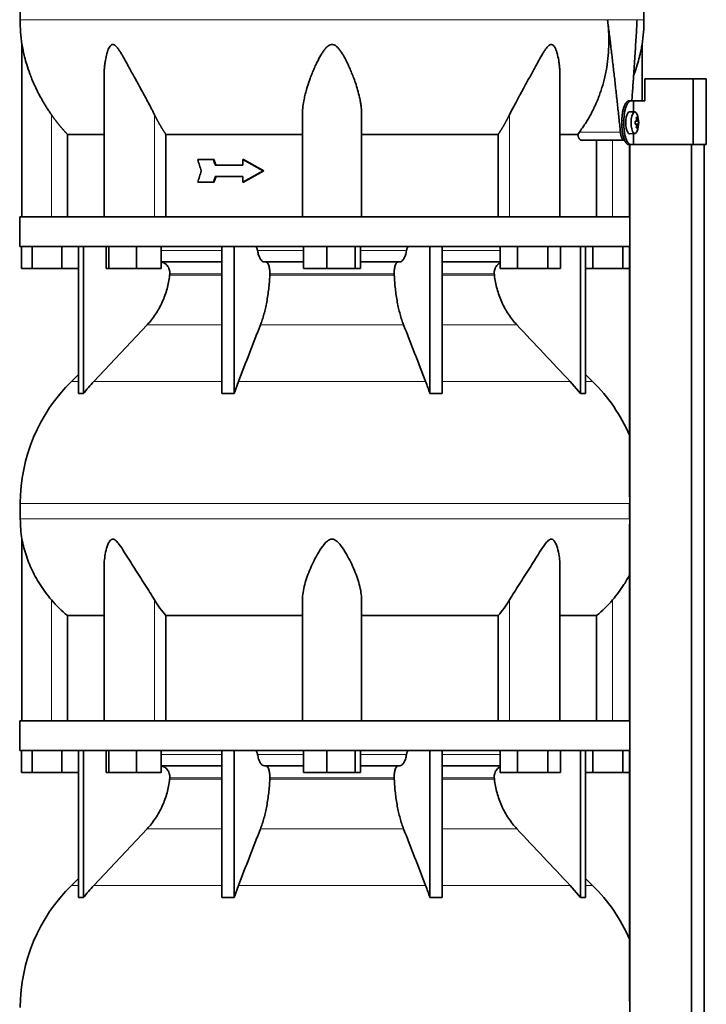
# Model space of a CAD drawing. Header units: millimetres. Extents: x 447 to 1322, y -2015 to 1714.
# Tile 26 of 31: x 946 to 1259, y 528 to 978. Entities that reach past the tile are written whole.
import ezdxf

# ---------------------------------------------------------------- set-up
doc = ezdxf.new("R2010")
doc.units = ezdxf.units.MM
for name, color, linetype in [('M5X8_UNI7687', 7, 'Continuous'), ('MID_454-4', 7, 'Continuous'), ('VSI344-454_TERMI', 7, 'Continuous'), ('VSI344-454_TESTA', 7, 'Continuous'), ('VSI454_DIFFUSORE', 7, 'Continuous')]:
    doc.layers.add(name, color=color, linetype=linetype)

# ---------------------------------------------------------------- blocks, each defined once
blk = doc.blocks.new('SE3')
at = {"layer": 'M5X8_UNI7687', "color": 7, "linetype": 'Continuous', "lineweight": 35}
for p, q in [((1226.36, 935.46), (1224.01, 935.53)), ((1226.48, 931.18), (1227.06, 931.24)), ((1227.88, 931.24), (1226.49, 931.11)), ((1228.08, 931.22), (1226.49, 931.1)), ((1227.52, 932.86), (1227.11, 932.56)), ((1227.06, 929.82), (1226.48, 929.87)), ((1228.08, 929.84), (1226.49, 929.95)), ((1226.49, 929.95), (1227.88, 929.82)), ((1227.52, 928.19), (1227.11, 928.5)), ((1224.01, 925.53), (1226.36, 925.6))]:
    blk.add_line(p, q, dxfattribs=at)
at = {"layer": 'M5X8_UNI7687', "color": 4, "linetype": 'Continuous', "lineweight": 9}
for p, q in [((1226.48, 931.18), (1227.06, 931.24)), ((1227.22, 931.69), (1227.71, 931.74)), ((1227.06, 929.82), (1226.48, 929.87)), ((1227.71, 929.32), (1227.22, 929.37))]:
    blk.add_line(p, q, dxfattribs=at)
at = {"layer": 'M5X8_UNI7687', "color": 7, "linetype": 'Continuous', "lineweight": 35}
for centre, radius, start, end in [((1218.17, 930.53), 10, 337.7946, 22.2054), ((1218.48, 930.53), 9.62, 355.8727, 4.1273)]:
    blk.add_arc(centre, radius, start, end, dxfattribs=at)
for centre, major_axis, ratio, start_param, end_param in [((1223.99, 930.53), (0, 5), 0.34202, 0, 3.151709), ((1226.34, 930.53), (0, -4.93), 0.34202, 2.444185, 6.283185), ((1218.18, 930.37), (9.97, 0.82), 0.029809, 0.468971, 0.583531), ((1221.29, 930.53), (0, -9.26), 0.562348, 1.49595, 1.645642), ((1220.24, 927.47), (7.67, 5.19), 0.199978, 0.212267, 0.361959), ((1218.23, 930.53), (0, 10), 0.906308, 4.833518, 4.948078), ((1218.13, 930.53), (0, 10), 0.965926, 4.833518, 4.948078), ((1218.18, 930.37), (9.97, 0.82), 0.029809, 0.112154, 0.226713), ((1226.34, 930.53), (0, -4.93), 0.34202, 0, 0.697408), ((1218.18, 930.68), (9.97, -0.82), 0.029809, -0.583531, -0.468971), ((1218.23, 930.53), (0, -10), 0.906308, 1.335108, 1.449667), ((1220.24, 933.59), (7.67, -5.19), 0.199978, -0.361959, -0.212267), ((1218.13, 930.53), (0, -10), 0.965926, 1.335108, 1.449667), ((1218.18, 930.68), (9.97, -0.82), 0.029809, -0.226713, -0.112154)]:
    blk.add_ellipse(centre, major_axis=major_axis, ratio=ratio, start_param=start_param, end_param=end_param, dxfattribs=at)
for points in [[(1227.06, 931.24), (1227.06, 931.24), (1227.08, 931.24), (1227.1, 931.25), (1227.12, 931.26), (1227.14, 931.28), (1227.16, 931.3), (1227.17, 931.32), (1227.19, 931.35), (1227.2, 931.39), (1227.21, 931.42), (1227.22, 931.46), (1227.23, 931.51), (1227.23, 931.55), (1227.23, 931.59), (1227.23, 931.64), (1227.23, 931.69), (1227.23, 931.72), (1227.23, 931.74)], [(1227.71, 931.74), (1227.72, 931.72), (1227.72, 931.69), (1227.73, 931.64), (1227.73, 931.59), (1227.74, 931.55), (1227.75, 931.51), (1227.76, 931.46), (1227.77, 931.42), (1227.79, 931.39), (1227.8, 931.35), (1227.81, 931.32), (1227.82, 931.3), (1227.84, 931.28), (1227.85, 931.26), (1227.86, 931.25), (1227.87, 931.24), (1227.88, 931.24), (1227.88, 931.24)], [(1227.23, 929.32), (1227.23, 929.34), (1227.23, 929.37), (1227.23, 929.42), (1227.23, 929.47), (1227.23, 929.51), (1227.23, 929.55), (1227.22, 929.59), (1227.21, 929.63), (1227.2, 929.67), (1227.19, 929.71), (1227.17, 929.74), (1227.16, 929.76), (1227.14, 929.78), (1227.12, 929.8), (1227.1, 929.81), (1227.08, 929.82), (1227.06, 929.82), (1227.06, 929.82)], [(1227.88, 929.82), (1227.88, 929.82), (1227.87, 929.82), (1227.86, 929.81), (1227.85, 929.8), (1227.84, 929.78), (1227.82, 929.76), (1227.81, 929.74), (1227.8, 929.71), (1227.79, 929.67), (1227.77, 929.63), (1227.76, 929.59), (1227.75, 929.55), (1227.74, 929.51), (1227.73, 929.47), (1227.73, 929.42), (1227.72, 929.37), (1227.72, 929.34), (1227.71, 929.32)]]:
    blk.add_open_spline(points, degree=3, dxfattribs=at)
at = {"layer": 'MID_454-4', "color": 7, "linetype": 'Continuous', "lineweight": 35}
for p, q in [((1224, 920.53), (1224, 887.53)), ((1224.07, 920.53), (1224.07, -31.47)), ((1252.21, -31.47), (1252.21, 920.53)), ((1258, -31.47), (1258, 920.53)), ((1224, 874.03), (1224, 759.59)), ((1224, 747.4), (1224, 657.53)), ((1224, 644.03), (1224, 529.59))]:
    blk.add_line(p, q, dxfattribs=at)
at = {"layer": 'VSI344-454_TERMI', "color": 7, "linetype": 'Continuous', "lineweight": 35}
for p, q in [((1253.09, 950.53), (1230.99, 950.53)), ((1230.99, 950.53), (1230.99, 940.53)), ((1259.01, 950.53), (1253.09, 950.53)), ((1253.09, 950.53), (1253.09, 920.53)), ((1259.01, 950.53), (1259.01, 920.53)), ((1223.72, 940.53), (1224.64, 940.53)), ((1224.64, 940.53), (1225.82, 940.53)), ((1225.82, 935.48), (1225.82, 940.53)), ((1225.82, 940.53), (1230.99, 940.53)), ((1220.49, 929.53), (1220.49, 931.53)), ((1221.41, 929.53), (1221.41, 931.53)), ((1225.82, 920.53), (1225.82, 925.58)), ((1224.64, 920.53), (1223.72, 920.53)), ((1224.64, 920.53), (1225.82, 920.53)), ((1253.09, 920.53), (1225.82, 920.53)), ((1259.01, 920.53), (1253.09, 920.53))]:
    blk.add_line(p, q, dxfattribs=at)
at = {"layer": 'VSI344-454_TERMI', "color": 4, "linetype": 'Continuous', "lineweight": 9}
for p, q in [((1220.49, 931.53), (1221.41, 931.53)), ((1221.41, 929.53), (1220.49, 929.53))]:
    blk.add_line(p, q, dxfattribs=at)
at = {"layer": 'VSI344-454_TERMI', "color": 7, "linetype": 'Continuous', "lineweight": 35}
for points, knots in [([(1220.49, 931.53), (1220.49, 931.63), (1220.49, 931.83), (1220.5, 932.12), (1220.51, 932.41), (1220.52, 932.71), (1220.54, 933), (1220.56, 933.29), (1220.58, 933.57), (1220.61, 933.86), (1220.64, 934.14), (1220.68, 934.42), (1220.71, 934.7), (1220.78, 935.16), (1220.9, 935.78), (1221.07, 936.54), (1221.27, 937.25), (1221.49, 937.91), (1221.73, 938.5), (1221.99, 939.03), (1222.26, 939.48), (1222.51, 939.82), (1222.74, 940.06), (1222.94, 940.23), (1223.13, 940.36), (1223.33, 940.46), (1223.52, 940.52), (1223.65, 940.53), (1223.72, 940.53)], [0, 0, 0, 0, 0.020997, 0.041893, 0.062713, 0.083477, 0.104209, 0.124931, 0.145666, 0.166436, 0.187265, 0.208173, 0.229184, 0.250319, 0.312379, 0.374611, 0.437429, 0.499972, 0.562502, 0.625327, 0.687534, 0.749602, 0.791735, 0.833469, 0.874983, 0.916456, 0.958068, 1, 1, 1, 1]), ([(1224.64, 940.53), (1224.61, 940.53), (1224.55, 940.53), (1224.45, 940.51), (1224.35, 940.49), (1224.25, 940.45), (1224.15, 940.41), (1224.05, 940.36), (1223.96, 940.3), (1223.86, 940.23), (1223.76, 940.15), (1223.66, 940.05), (1223.57, 939.95), (1223.4, 939.77), (1223.18, 939.48), (1222.91, 939.03), (1222.65, 938.5), (1222.41, 937.91), (1222.19, 937.25), (1221.99, 936.54), (1221.82, 935.78), (1221.69, 935.07), (1221.6, 934.42), (1221.53, 933.86), (1221.48, 933.29), (1221.44, 932.71), (1221.42, 932.12), (1221.42, 931.73), (1221.41, 931.53)], [0, 0, 0, 0, 0.021018, 0.041934, 0.062771, 0.08355, 0.104295, 0.125028, 0.145771, 0.166547, 0.187379, 0.208288, 0.229298, 0.250429, 0.312489, 0.374705, 0.437522, 0.500061, 0.562591, 0.625422, 0.687637, 0.749714, 0.79185, 0.833578, 0.875077, 0.916526, 0.958107, 1, 1, 1, 1]), ([(1223.72, 920.53), (1223.69, 920.53), (1223.62, 920.53), (1223.52, 920.55), (1223.43, 920.57), (1223.33, 920.6), (1223.23, 920.65), (1223.13, 920.7), (1223.03, 920.76), (1222.94, 920.83), (1222.84, 920.91), (1222.74, 921), (1222.64, 921.1), (1222.48, 921.28), (1222.26, 921.58), (1221.99, 922.03), (1221.73, 922.56), (1221.49, 923.15), (1221.27, 923.81), (1221.07, 924.52), (1220.9, 925.28), (1220.77, 925.99), (1220.67, 926.63), (1220.61, 927.2), (1220.56, 927.77), (1220.52, 928.35), (1220.5, 928.94), (1220.49, 929.33), (1220.49, 929.53)], [0, 0, 0, 0, 0.021018, 0.041935, 0.062772, 0.083551, 0.104297, 0.125029, 0.145773, 0.166549, 0.187381, 0.20829, 0.2293, 0.250431, 0.312491, 0.374707, 0.437523, 0.500061, 0.562591, 0.625422, 0.687637, 0.749714, 0.79185, 0.833578, 0.875076, 0.916526, 0.958107, 1, 1, 1, 1]), ([(1221.41, 929.53), (1221.41, 929.43), (1221.42, 929.23), (1221.42, 928.94), (1221.43, 928.64), (1221.44, 928.35), (1221.46, 928.06), (1221.48, 927.77), (1221.5, 927.49), (1221.53, 927.2), (1221.56, 926.92), (1221.6, 926.64), (1221.64, 926.36), (1221.71, 925.9), (1221.82, 925.28), (1221.99, 924.52), (1222.19, 923.81), (1222.41, 923.15), (1222.65, 922.56), (1222.91, 922.03), (1223.18, 921.58), (1223.44, 921.24), (1223.66, 921), (1223.86, 920.83), (1224.05, 920.69), (1224.25, 920.6), (1224.45, 920.54), (1224.58, 920.53), (1224.64, 920.53)], [0, 0, 0, 0, 0.020996, 0.041893, 0.062713, 0.083477, 0.104209, 0.124931, 0.145666, 0.166436, 0.187264, 0.208173, 0.229184, 0.250319, 0.312379, 0.374611, 0.437429, 0.499972, 0.562503, 0.625328, 0.687536, 0.749604, 0.791737, 0.833471, 0.874985, 0.916457, 0.958069, 1, 1, 1, 1])]:
    blk.add_open_spline(points, degree=3, knots=knots, dxfattribs=at)
at = {"layer": 'VSI344-454_TESTA', "color": 4, "linetype": 'Continuous', "lineweight": 9}
for p, q in [((1227.44, 977.56), (1213.93, 977.56)), ((960.21, 887.53), (960.21, 934.1)), ((1007.24, 887.53), (1007.24, 934.1)), ((1169.17, 887.53), (1169.17, 934.1)), ((1201.07, 926.24), (1219.81, 926.24)), ((1216.21, 887.53), (1216.21, 922.53))]:
    blk.add_line(p, q, dxfattribs=at)
at = {"layer": 'VSI344-454_TESTA', "color": 7, "linetype": 'Continuous', "lineweight": 35}
for p, q in [((946.71, 966.27), (946.71, 887.53)), ((1229.71, 940.53), (1229.71, 966.27)), ((984.2, 951.9), (984.2, 887.53)), ((1192.22, 887.53), (1192.22, 951.9)), ((1074.71, 887.53), (1074.71, 934.1)), ((1101.71, 887.53), (1101.71, 934.1)), ((1200.34, 925.23), (1201.07, 926.23)), ((967.46, 925.23), (967.46, 887.53)), ((1012.37, 925.23), (1012.37, 887.53)), ((1164.04, 925.23), (1164.04, 887.53)), ((1200.34, 925.23), (1192.33, 925.23)), ((1201.98, 922.53), (1221.57, 922.53)), ((1208.95, 922.53), (1208.95, 887.53)), ((1034.04, 913.69), (1026.89, 913.69)), ((1034.43, 913.69), (1034.04, 913.69)), ((1047.81, 913.69), (1047.43, 913.69)), ((1056.72, 908.53), (1047.43, 913.69)), ((1047.43, 913.69), (1047.43, 911.11)), ((1057.11, 908.53), (1047.81, 913.69)), ((1047.43, 911.11), (1034.89, 911.11)), ((1056.72, 908.53), (1047.43, 903.36)), ((1057.11, 908.53), (1047.81, 903.36)), ((1057.11, 908.53), (1056.72, 908.53)), ((1034.04, 903.36), (1026.89, 903.36)), ((1034.43, 903.36), (1034.04, 903.36)), ((1047.43, 905.95), (1034.89, 905.95)), ((1047.43, 905.95), (1047.43, 903.36)), ((1047.81, 903.36), (1047.43, 903.36))]:
    blk.add_line(p, q, dxfattribs=at)
for centre, start, end in [((1022.17, 977.65), 180.0677, 188.5809), ((1154.24, 977.65), 351.4193, 359.9323)]:
    blk.add_arc(centre, 76.32, start, end, dxfattribs=at)
for points, degree, knots in [([(972.94, 1113.98), (971.49, 1109.12), (967.53, 1099.27), (960.26, 1084.12), (954.08, 1067.76), (950.33, 1051.23), (948.12, 1035.09), (946.86, 1019.12), (946.2, 1003.24), (945.99, 989.47), (945.85, 980.92), (945.85, 977.56)], 3, [0, 0, 0, 0, 0.117079, 0.240569, 0.360617, 0.476421, 0.590288, 0.703407, 0.816259, 0.929029, 1, 1, 1, 1]), ([(1203.47, 1113.98), (1204.93, 1109.12), (1208.89, 1099.27), (1216.15, 1084.12), (1222.33, 1067.76), (1226.08, 1051.23), (1228.3, 1035.09), (1229.55, 1019.12), (1230.22, 1003.24), (1230.42, 989.47), (1230.56, 980.92), (1230.56, 977.56)], 3, [0, 0, 0, 0, 0.117079, 0.240569, 0.360617, 0.476421, 0.590288, 0.703407, 0.816259, 0.929029, 1, 1, 1, 1]), ([(1201.07, 926.24), (1201.54, 926.88), (1202.49, 928.17), (1203.83, 930.18), (1205.09, 932.23), (1206.28, 934.33), (1207.39, 936.47), (1208.42, 938.66), (1209.38, 940.88), (1210.25, 943.14), (1211.04, 945.43), (1211.76, 947.74), (1212.67, 951.14), (1213.61, 955.63), (1214.32, 961.22), (1214.59, 966.75), (1214.5, 972.2), (1214.12, 975.79), (1213.93, 977.56)], 3, [0, 0, 0, 0, 0.045711, 0.091341, 0.13689, 0.182361, 0.227753, 0.273067, 0.318303, 0.363461, 0.408543, 0.453547, 0.498475, 0.603623, 0.706356, 0.806668, 0.904552, 1, 1, 1, 1]), ([(1225.02, 940.53), (1225.05, 940.91), (1225.16, 942.48), (1225.36, 945.17), (1225.6, 948.58), (1225.96, 953.8), (1226.42, 960.73), (1226.96, 969.28), (1227.28, 974.85), (1227.44, 977.56)], 3, [0.2784568, 0.2784568, 0.2784568, 0.2784568, 0.3008671, 0.3697767, 0.4361634, 0.5000272, 0.6747049, 0.8413625, 1, 1, 1, 1]), ([(960.21, 934.1), (959.9, 934.55), (959.27, 935.46), (958.35, 936.87), (957.41, 938.35), (956.47, 939.91), (955.31, 941.93), (953.92, 944.53), (952.5, 947.48), (951.29, 950.29), (950.06, 953.41), (948.91, 956.83), (947.92, 960.37), (947.32, 962.98), (947.01, 964.59), (946.84, 965.5), (946.74, 966.09), (946.71, 966.27), (946.71, 966.27)], 3, [0, 0, 0, 0, 0.0207315, 0.0423915, 0.0649855, 0.0885178, 0.1129927, 0.1557981, 0.2041241, 0.2433105, 0.2789295, 0.3409942, 0.392778, 0.4359518, 0.4604978, 0.4716154, 0.4871189, 0.4999901, 0.4999901, 0.4999901, 0.4999901]), ([(1007.24, 934.1), (1007.03, 934.54), (1006.59, 935.42), (1005.88, 936.79), (1005.07, 938.34), (1004.14, 940.1), (1002.82, 942.54), (1001.24, 945.42), (999.51, 948.58), (997.97, 951.4), (996.6, 953.9), (995.4, 956.11), (994.02, 958.62), (992.76, 960.87), (991.57, 962.85), (990.75, 964.09), (989.96, 965.14), (989.16, 965.93), (988.32, 966.35), (987.5, 966.16), (986.86, 965.5), (986.33, 964.58), (985.86, 963.44), (985.27, 961.59), (984.81, 959.41), (984.46, 956.94), (984.27, 954.76), (984.2, 953.05), (984.2, 952.09), (984.2, 951.9)], 3, [0, 0, 0, 0, 0.020247, 0.0413012, 0.0631676, 0.0911499, 0.1206822, 0.1725651, 0.2189806, 0.2600001, 0.2962057, 0.3283254, 0.3570821, 0.4069553, 0.4285992, 0.4484587, 0.4665056, 0.4826091, 0.4971306, 0.5113122, 0.5266668, 0.543344, 0.562023, 0.5826937, 0.6304427, 0.6595254, 0.6923195, 0.7261108, 0.7344062, 0.7344062, 0.7344062, 0.7344062]), ([(1101.71, 934.1), (1101.7, 934.54), (1101.69, 935.42), (1101.59, 936.79), (1101.43, 938.34), (1101.16, 940.1), (1100.69, 942.54), (1099.96, 945.42), (1098.97, 948.58), (1097.96, 951.4), (1096.96, 953.9), (1096, 956.11), (1094.81, 958.62), (1093.62, 960.87), (1092.39, 962.85), (1091.49, 964.09), (1090.57, 965.14), (1089.58, 965.93), (1088.45, 966.35), (1087.28, 966.16), (1086.26, 965.5), (1085.33, 964.58), (1084.44, 963.44), (1083.2, 961.59), (1082.01, 959.41), (1080.79, 956.94), (1079.81, 954.76), (1078.87, 952.48), (1077.72, 949.43), (1076.69, 946.25), (1075.84, 943.03), (1075.25, 940.18), (1074.8, 937.21), (1074.74, 935.11), (1074.71, 934.1)], 3, [0, 0, 0, 0, 0.020247, 0.041301, 0.063168, 0.09115, 0.120682, 0.172565, 0.218981, 0.26, 0.296206, 0.328325, 0.357082, 0.406955, 0.428599, 0.448459, 0.466506, 0.482609, 0.497131, 0.511312, 0.526667, 0.543344, 0.562023, 0.582694, 0.630443, 0.659525, 0.692319, 0.726111, 0.759233, 0.82594, 0.865768, 0.902245, 0.953307, 1, 1, 1, 1]), ([(1192.22, 951.9), (1192.22, 952.6), (1192.18, 954.03), (1192.04, 956.11), (1191.73, 958.62), (1191.31, 960.87), (1190.76, 962.85), (1190.31, 964.09), (1189.79, 965.14), (1189.19, 965.93), (1188.45, 966.35), (1187.59, 966.16), (1186.79, 965.5), (1186.01, 964.58), (1185.22, 963.44), (1184.07, 961.59), (1182.83, 959.41), (1181.47, 956.94), (1180.28, 954.76), (1179.03, 952.48), (1177.37, 949.43), (1175.63, 946.25), (1173.86, 943.03), (1172.32, 940.18), (1170.73, 937.21), (1169.68, 935.11), (1169.17, 934.1)], 3, [0.2656245, 0.2656245, 0.2656245, 0.2656245, 0.2962057, 0.3283254, 0.3570821, 0.4069553, 0.4285992, 0.4484587, 0.4665056, 0.4826091, 0.4971306, 0.5113122, 0.5266668, 0.543344, 0.562023, 0.5826937, 0.6304427, 0.6595254, 0.6923195, 0.7261108, 0.7592332, 0.8259403, 0.8657684, 0.9022453, 0.9533075, 1, 1, 1, 1]), ([(1229.71, 966.27), (1229.71, 966.27), (1229.71, 966.27), (1229.68, 966.08), (1229.56, 965.43), (1229.39, 964.48), (1229.16, 963.35), (1228.86, 962), (1228.36, 959.91), (1227.5, 956.8), (1226.54, 953.99), (1225.93, 952.36), (1225.85, 952.15)], 3, [0.499991, 0.499991, 0.499991, 0.499991, 0.5000341, 0.5129562, 0.5284792, 0.5444389, 0.5641957, 0.583938, 0.6074587, 0.6593255, 0.7214848, 0.730703, 0.730703, 0.730703, 0.730703]), ([(967.46, 925.23), (965.46, 927.33), (963.65, 929.55), (961.84, 931.76), (960.21, 934.1)], 2, [0, 0, 0, 0.5, 0.5, 1, 1, 1]), ([(1012.37, 925.23), (1010.96, 927.33), (1009.68, 929.55), (1008.4, 931.76), (1007.24, 934.1)], 2, [0, 0, 0, 0.5, 0.5, 1, 1, 1]), ([(1169.17, 934.1), (1168.01, 931.76), (1166.74, 929.56), (1165.46, 927.34), (1164.04, 925.23)], 2, [0, 0, 0, 0.5, 0.5, 1, 1, 1]), ([(1219.81, 926.24), (1219.82, 926.16), (1219.83, 926.01), (1219.86, 925.79), (1219.89, 925.57), (1219.93, 925.36), (1219.97, 925.15), (1220.02, 924.95), (1220.1, 924.59), (1220.25, 924.1), (1220.47, 923.55), (1220.73, 923.1), (1220.96, 922.83), (1221.14, 922.67), (1221.29, 922.59), (1221.43, 922.54), (1221.53, 922.53), (1221.57, 922.53)], 3, [0, 0, 0, 0, 0.036137, 0.072006, 0.107687, 0.143258, 0.1788, 0.214393, 0.250117, 0.375419, 0.499764, 0.624342, 0.749875, 0.812239, 0.874428, 0.936872, 1, 1, 1, 1]), ([(967.46, 925.23), (968.09, 925.23), (969.12, 925.23), (971.96, 925.23), (973.77, 925.23), (978.13, 925.23), (980.69, 925.23), (983.75, 925.23), (983.92, 925.23), (984.09, 925.23)], 3, [0, 0, 0, 0, 0.25, 0.25, 0.5, 0.5, 0.75, 0.75, 0.764371, 0.764371, 0.764371, 0.764371]), ([(1012.37, 925.23), (1016.82, 925.23), (1021.52, 925.23), (1031.34, 925.23), (1036.45, 925.23), (1046.97, 925.23), (1052.39, 925.23), (1063.43, 925.23), (1069.04, 925.23), (1074.71, 925.23)], 3, [0, 0, 0, 0, 0.25, 0.25, 0.5, 0.5, 0.75, 0.75, 1, 1, 1, 1]), ([(1101.71, 925.23), (1107.37, 925.23), (1112.99, 925.23), (1124.02, 925.23), (1129.44, 925.23), (1139.97, 925.23), (1145.08, 925.23), (1154.89, 925.23), (1159.59, 925.23), (1164.04, 925.23)], 3, [0, 0, 0, 0, 0.25, 0.25, 0.5, 0.5, 0.75, 0.75, 1, 1, 1, 1]), ([(1201.98, 922.53), (1201.95, 922.53), (1201.9, 922.53), (1201.82, 922.55), (1201.74, 922.57), (1201.66, 922.61), (1201.58, 922.65), (1201.45, 922.75), (1201.26, 922.93), (1201.04, 923.24), (1200.83, 923.63), (1200.67, 924.02), (1200.56, 924.36), (1200.48, 924.64), (1200.4, 924.93), (1200.36, 925.13), (1200.34, 925.23)], 3, [0, 0, 0, 0, 0.041685, 0.083129, 0.124417, 0.165635, 0.206869, 0.248205, 0.373034, 0.498358, 0.621809, 0.745536, 0.809628, 0.873199, 0.936554, 1, 1, 1, 1])]:
    blk.add_open_spline(points, degree=degree, knots=knots, dxfattribs=at)
at = {"layer": 'VSI344-454_TESTA', "color": 4, "linetype": 'Continuous', "lineweight": 9}
for points, weights in [([(945.85, 977.56), (945.85, 977.56), (1126.57, 977.56), (1213.93, 977.56)], [1, 0.494458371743, 0.494458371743, 1]), ([(1227.44, 977.56), (1229.52, 977.56), (1230.56, 977.56), (1230.56, 977.56)], [1, 0.996331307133, 0.996331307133, 1])]:
    blk.add_rational_spline(points, weights, degree=3, dxfattribs=at)
at = {"layer": 'VSI344-454_TESTA', "color": 7, "linetype": 'Continuous', "lineweight": 35}
for points, degree in [([(1219.81, 926.24), (1217.17, 952.01), (1213.93, 977.56)], 2), ([(1028.54, 908.53), (1027.99, 910.25), (1027.44, 911.97), (1026.89, 913.69)], 3), ([(1034.89, 911.11), (1034.61, 911.97), (1034.32, 912.83), (1034.04, 913.69)], 3), ([(1035.27, 911.11), (1034.99, 911.97), (1034.71, 912.83), (1034.43, 913.69)], 3), ([(1028.54, 908.53), (1027.99, 906.81), (1027.44, 905.09), (1026.89, 903.36)], 3), ([(1034.89, 905.95), (1034.61, 905.09), (1034.32, 904.23), (1034.04, 903.36)], 3), ([(1035.27, 905.95), (1034.99, 905.09), (1034.71, 904.23), (1034.43, 903.36)], 3)]:
    blk.add_open_spline(points, degree=degree, dxfattribs=at)
at = {"layer": 'VSI454_DIFFUSORE', "color": 7, "linetype": 'Continuous', "lineweight": 35}
for p, q in [((1224.06, 887.53), (945.71, 887.53)), ((945.71, 887.53), (945.71, 874.03)), ((1224.06, 887.53), (1224.06, 874.03)), ((1224.06, 874.03), (945.71, 874.03)), ((946.56, 864.03), (946.56, 874.03)), ((951.3, 864.03), (951.3, 874.03)), ((964.95, 864.03), (964.95, 874.03)), ((972.5, 806.91), (972.5, 874.03)), ((974.79, 806.91), (974.79, 874.03)), ((985.14, 864.03), (985.14, 874.03)), ((986.35, 864.03), (986.35, 874.03)), ((998.9, 864.03), (998.9, 874.03)), ((1010.25, 864.03), (1010.25, 874.03)), ((1037.98, 806.91), (1037.98, 874.03)), ((1043.53, 806.91), (1043.53, 874.03)), ((1075.19, 864.03), (1075.19, 874.03)), ((1085.8, 864.03), (1085.8, 874.03)), ((1098.82, 864.03), (1098.82, 874.03)), ((1101.23, 864.03), (1101.23, 874.03)), ((1132.89, 806.91), (1132.89, 874.03)), ((1138.43, 806.91), (1138.43, 874.03)), ((1164.91, 864.03), (1164.91, 874.03)), ((1172.86, 864.03), (1172.86, 874.03)), ((1186.66, 864.03), (1186.66, 874.03)), ((1192.52, 864.03), (1192.52, 874.03)), ((1201.62, 806.91), (1201.62, 874.03)), ((1203.92, 806.91), (1203.92, 874.03)), ((1207.3, 864.03), (1207.3, 874.03)), ((1220.95, 864.03), (1220.95, 874.03)), ((951.3, 864.03), (946.56, 864.03)), ((964.95, 864.03), (951.3, 864.03)), ((972.5, 864.03), (964.95, 864.03)), ((986.35, 864.03), (985.14, 864.03)), ((998.9, 864.03), (986.35, 864.03)), ((1010.25, 864.03), (998.9, 864.03)), ((1037.98, 867.03), (1010.25, 867.03)), ((1075.19, 867.03), (1057.32, 867.03)), ((1085.8, 864.03), (1075.19, 864.03)), ((1098.82, 864.03), (1085.8, 864.03)), ((1101.23, 864.03), (1098.82, 864.03)), ((1119.09, 867.03), (1101.23, 867.03)), ((1164.91, 867.03), (1138.43, 867.03)), ((1172.86, 864.03), (1164.91, 864.03)), ((1186.66, 864.03), (1172.86, 864.03)), ((1192.52, 864.03), (1186.66, 864.03)), ((1207.3, 864.03), (1203.92, 864.03)), ((1220.95, 864.03), (1207.3, 864.03)), ((1224, 864.03), (1220.95, 864.03)), ((1003.81, 838.27), (979.51, 812.44)), ((972.5, 815.6), (969.28, 812.44)), ((1207.14, 812.44), (1203.92, 815.6)), ((1043.53, 806.91), (1045.48, 812.44)), ((1196.9, 812.44), (1201.62, 806.91)), ((945.95, 756.82), (945.95, 749.78)), ((1224.01, 756.82), (1224.01, 749.78)), ((946.71, 740.51), (946.71, 657.53)), ((984.2, 727.8), (984.2, 657.53)), ((1192.22, 657.53), (1192.22, 727.82)), ((1074.71, 657.53), (1074.71, 712.74)), ((1101.71, 657.53), (1101.71, 712.74)), ((967.46, 705.59), (984.2, 705.59)), ((967.46, 657.53), (967.46, 705.59)), ((1012.37, 705.59), (1074.71, 705.59)), ((1012.37, 657.53), (1012.37, 705.59)), ((1101.71, 705.59), (1164.04, 705.59)), ((1164.04, 705.59), (1164.04, 657.53)), ((1192.22, 705.59), (1208.95, 705.59)), ((1208.95, 705.59), (1208.95, 657.53)), ((1224.06, 657.53), (945.71, 657.53)), ((945.71, 657.53), (945.71, 644.03)), ((1224.06, 657.53), (1224.06, 644.03)), ((1224.06, 644.03), (945.71, 644.03)), ((946.56, 634.03), (946.56, 644.03)), ((951.3, 634.03), (951.3, 644.03)), ((964.95, 634.03), (964.95, 644.03)), ((972.5, 576.91), (972.5, 644.03)), ((974.79, 576.91), (974.79, 644.03)), ((985.14, 634.03), (985.14, 644.03)), ((986.35, 634.03), (986.35, 644.03)), ((998.9, 634.03), (998.9, 644.03)), ((1010.25, 634.03), (1010.25, 644.03)), ((1037.98, 576.91), (1037.98, 644.03)), ((1043.53, 576.91), (1043.53, 644.03)), ((1075.19, 634.03), (1075.19, 644.03)), ((1085.8, 634.03), (1085.8, 644.03)), ((1098.82, 634.03), (1098.82, 644.03)), ((1101.23, 634.03), (1101.23, 644.03)), ((1132.89, 576.91), (1132.89, 644.03)), ((1138.43, 576.91), (1138.43, 644.03)), ((1164.91, 634.03), (1164.91, 644.03)), ((1172.86, 634.03), (1172.86, 644.03)), ((1186.66, 634.03), (1186.66, 644.03)), ((1192.52, 634.03), (1192.52, 644.03)), ((1201.62, 576.91), (1201.62, 644.03)), ((1203.92, 576.91), (1203.92, 644.03)), ((1207.3, 634.03), (1207.3, 644.03)), ((1220.95, 634.03), (1220.95, 644.03)), ((951.3, 634.03), (946.56, 634.03)), ((964.95, 634.03), (951.3, 634.03)), ((972.5, 634.03), (964.95, 634.03)), ((986.35, 634.03), (985.14, 634.03)), ((998.9, 634.03), (986.35, 634.03)), ((1010.25, 634.03), (998.9, 634.03)), ((1037.98, 637.03), (1010.25, 637.03)), ((1075.19, 637.03), (1057.32, 637.03)), ((1085.8, 634.03), (1075.19, 634.03)), ((1098.82, 634.03), (1085.8, 634.03)), ((1101.23, 634.03), (1098.82, 634.03)), ((1119.09, 637.03), (1101.23, 637.03)), ((1164.91, 637.03), (1138.43, 637.03)), ((1172.86, 634.03), (1164.91, 634.03)), ((1186.66, 634.03), (1172.86, 634.03)), ((1192.52, 634.03), (1186.66, 634.03)), ((1207.3, 634.03), (1203.92, 634.03)), ((1220.95, 634.03), (1207.3, 634.03)), ((1224, 634.03), (1220.95, 634.03)), ((1003.81, 608.27), (979.51, 582.44)), ((972.5, 585.6), (969.28, 582.44)), ((1207.14, 582.44), (1203.92, 585.6)), ((1043.53, 576.91), (1045.48, 582.44)), ((1196.9, 582.44), (1201.62, 576.91))]:
    blk.add_line(p, q, dxfattribs=at)
at = {"layer": 'VSI454_DIFFUSORE', "color": 4, "linetype": 'Continuous', "lineweight": 9}
for p, q in [((1010.25, 872.25), (1037.98, 872.25)), ((1054.19, 872.25), (1075.19, 872.25)), ((1101.23, 872.25), (1122.22, 872.25)), ((1138.43, 872.25), (1164.91, 872.25)), ((1014.09, 860.97), (1037.98, 860.97)), ((1037.98, 861.53), (1014.15, 861.53)), ((1059.8, 860.97), (1116.61, 860.97)), ((1116.59, 861.53), (1059.83, 861.53)), ((1162.26, 861.53), (1138.43, 861.53)), ((1138.43, 860.97), (1162.32, 860.97)), ((1003.81, 838.27), (1037.98, 838.27)), ((1055.54, 838.27), (1120.87, 838.27)), ((1138.43, 838.27), (1172.6, 838.27)), ((972.5, 812.44), (969.28, 812.44)), ((979.51, 812.44), (1037.98, 812.44)), ((1045.48, 812.44), (1130.93, 812.44)), ((1138.43, 812.44), (1196.9, 812.44)), ((1203.92, 812.44), (1207.14, 812.44)), ((945.95, 756.82), (1224.05, 756.82)), ((1224.05, 749.78), (945.95, 749.78)), ((960.21, 657.53), (960.21, 712.74)), ((1007.24, 657.53), (1007.24, 712.74)), ((1169.17, 657.53), (1169.17, 712.74)), ((1216.21, 657.53), (1216.21, 712.74)), ((1010.25, 642.25), (1037.98, 642.25)), ((1054.19, 642.25), (1075.19, 642.25)), ((1101.23, 642.25), (1122.22, 642.25)), ((1138.43, 642.25), (1164.91, 642.25)), ((1014.09, 630.97), (1037.98, 630.97)), ((1037.98, 631.53), (1014.15, 631.53)), ((1059.8, 630.97), (1116.61, 630.97)), ((1116.59, 631.53), (1059.83, 631.53)), ((1162.26, 631.53), (1138.43, 631.53)), ((1138.43, 630.97), (1162.32, 630.97)), ((1003.81, 608.27), (1037.98, 608.27)), ((1055.54, 608.27), (1120.87, 608.27)), ((1138.43, 608.27), (1172.6, 608.27)), ((972.5, 582.44), (969.28, 582.44)), ((979.51, 582.44), (1037.98, 582.44)), ((1045.48, 582.44), (1130.93, 582.44)), ((1138.43, 582.44), (1196.9, 582.44)), ((1203.92, 582.44), (1207.14, 582.44))]:
    blk.add_line(p, q, dxfattribs=at)
at = {"layer": 'VSI454_DIFFUSORE', "color": 7, "linetype": 'Continuous', "lineweight": 35}
for centre, radius, start, end in [((1023.94, 756.82), 77.98, 134.5, 180), ((1152.48, 756.82), 77.98, 23.4816, 45.5), ((1003.37, 749.78), 57.42, 180, 189.2923), ((1023.94, 526.82), 77.98, 134.5, 180), ((1152.48, 526.82), 77.98, 23.4816, 45.5)]:
    blk.add_arc(centre, radius, start, end, dxfattribs=at)
for points, knots in [([(1053.13, 874.03), (1053.19, 874.03), (1053.24, 874.02), (1053.35, 873.98), (1053.41, 873.95), (1053.56, 873.83), (1053.67, 873.7), (1053.86, 873.39), (1053.94, 873.2), (1054.05, 872.87), (1054.08, 872.75), (1054.14, 872.51), (1054.17, 872.38), (1054.19, 872.25)], [0, 0, 0, 0, 0.125, 0.125, 0.25, 0.25, 0.5, 0.5, 0.75, 0.75, 0.875, 0.875, 1, 1, 1, 1]), ([(1057.32, 867.03), (1056.99, 867.03), (1056.67, 867.15), (1056.2, 867.51), (1056.04, 867.66), (1055.75, 868.01), (1055.6, 868.22), (1055.19, 868.91), (1054.94, 869.47), (1054.62, 870.44), (1054.52, 870.78), (1054.34, 871.5), (1054.26, 871.87), (1054.19, 872.25)], [0, 0, 0, 0, 0.25, 0.25, 0.375, 0.375, 0.5, 0.5, 0.75, 0.75, 0.875, 0.875, 1, 1, 1, 1]), ([(1119.09, 867.03), (1119.42, 867.03), (1119.74, 867.15), (1120.21, 867.51), (1120.37, 867.66), (1120.67, 868.01), (1120.81, 868.22), (1121.23, 868.91), (1121.47, 869.47), (1121.8, 870.44), (1121.9, 870.78), (1122.07, 871.5), (1122.15, 871.87), (1122.22, 872.25)], [0, 0, 0, 0, 0.25, 0.25, 0.375, 0.375, 0.5, 0.5, 0.75, 0.75, 0.875, 0.875, 1, 1, 1, 1]), ([(1123.28, 874.03), (1123.23, 874.03), (1123.17, 874.02), (1123.06, 873.98), (1123.01, 873.95), (1122.85, 873.83), (1122.75, 873.7), (1122.56, 873.39), (1122.47, 873.2), (1122.36, 872.87), (1122.33, 872.75), (1122.27, 872.51), (1122.24, 872.38), (1122.22, 872.25)], [0, 0, 0, 0, 0.125, 0.125, 0.25, 0.25, 0.5, 0.5, 0.75, 0.75, 0.875, 0.875, 1, 1, 1, 1]), ([(1014.15, 861.53), (1014.18, 861.87), (1014.18, 862.23), (1014.11, 862.92), (1014.04, 863.26), (1013.84, 863.92), (1013.71, 864.24), (1013.38, 864.85), (1013.19, 865.13), (1012.87, 865.51), (1012.76, 865.64), (1012.52, 865.87), (1012.39, 865.98), (1012, 866.29), (1011.72, 866.46), (1011.28, 866.67), (1011.13, 866.73), (1010.82, 866.84), (1010.67, 866.89), (1010.43, 866.94), (1010.35, 866.96), (1010.26, 866.97)], [0, 0, 0, 0, 0.125, 0.125, 0.25, 0.25, 0.375, 0.375, 0.5, 0.5, 0.5625, 0.5625, 0.625, 0.625, 0.75, 0.75, 0.8125, 0.8125, 0.875, 0.875, 0.9073547, 0.9073547, 0.9073547, 0.9073547]), ([(1057.92, 867.03), (1057.99, 867.03), (1058.06, 867.02), (1058.19, 866.98), (1058.25, 866.96), (1058.45, 866.85), (1058.58, 866.74), (1058.82, 866.46), (1058.94, 866.28), (1059.15, 865.87), (1059.25, 865.64), (1059.43, 865.12), (1059.51, 864.84), (1059.65, 864.24), (1059.7, 863.92), (1059.78, 863.26), (1059.81, 862.91), (1059.84, 862.22), (1059.84, 861.88), (1059.83, 861.53)], [0, 0, 0, 0, 0.0625, 0.0625, 0.125, 0.125, 0.25, 0.25, 0.375, 0.375, 0.5, 0.5, 0.625, 0.625, 0.75, 0.75, 0.875, 0.875, 1, 1, 1, 1]), ([(1118.49, 867.03), (1118.42, 867.03), (1118.36, 867.02), (1118.22, 866.98), (1118.16, 866.96), (1117.96, 866.85), (1117.84, 866.74), (1117.59, 866.46), (1117.48, 866.28), (1117.26, 865.87), (1117.16, 865.64), (1116.98, 865.12), (1116.9, 864.84), (1116.77, 864.24), (1116.71, 863.92), (1116.63, 863.26), (1116.6, 862.91), (1116.57, 862.22), (1116.57, 861.88), (1116.59, 861.53)], [0, 0, 0, 0, 0.0625, 0.0625, 0.125, 0.125, 0.25, 0.25, 0.375, 0.375, 0.5, 0.5, 0.625, 0.625, 0.75, 0.75, 0.875, 0.875, 1, 1, 1, 1]), ([(1162.26, 861.53), (1162.23, 861.87), (1162.23, 862.23), (1162.3, 862.92), (1162.37, 863.26), (1162.57, 863.92), (1162.7, 864.24), (1163.03, 864.85), (1163.22, 865.13), (1163.54, 865.51), (1163.66, 865.64), (1163.9, 865.87), (1164.02, 865.98), (1164.39, 866.26), (1164.63, 866.42), (1164.89, 866.55)], [0, 0, 0, 0, 0.125, 0.125, 0.25, 0.25, 0.375, 0.375, 0.5, 0.5, 0.5625, 0.5625, 0.625, 0.625, 0.7365505, 0.7365505, 0.7365505, 0.7365505]), ([(1003.81, 838.27), (1005.24, 839.79), (1006.53, 841.42), (1008.84, 844.89), (1009.86, 846.72), (1011.63, 850.62), (1012.34, 852.62), (1013.46, 856.72), (1013.86, 858.82), (1014.09, 860.97)], [0, 0, 0, 0, 0.25, 0.25, 0.5, 0.5, 0.75, 0.75, 1, 1, 1, 1]), ([(1059.8, 860.97), (1059.71, 858.82), (1059.54, 856.72), (1059.19, 853.64), (1059.06, 852.63), (1058.76, 850.63), (1058.6, 849.64), (1058.05, 846.72), (1057.63, 844.89), (1056.91, 842.29), (1056.66, 841.45), (1056.12, 839.82), (1055.84, 839.03), (1055.54, 838.27)], [0, 0, 0, 0, 0.25, 0.25, 0.375, 0.375, 0.5, 0.5, 0.75, 0.75, 0.875, 0.875, 1, 1, 1, 1]), ([(1116.61, 860.97), (1116.71, 858.82), (1116.87, 856.72), (1117.22, 853.64), (1117.35, 852.63), (1117.65, 850.63), (1117.81, 849.64), (1118.36, 846.72), (1118.78, 844.89), (1119.5, 842.29), (1119.76, 841.45), (1120.29, 839.82), (1120.57, 839.03), (1120.87, 838.27)], [0, 0, 0, 0, 0.25, 0.25, 0.375, 0.375, 0.5, 0.5, 0.75, 0.75, 0.875, 0.875, 1, 1, 1, 1]), ([(1172.6, 838.27), (1171.17, 839.79), (1169.88, 841.42), (1167.57, 844.89), (1166.55, 846.72), (1164.79, 850.62), (1164.07, 852.62), (1162.95, 856.72), (1162.55, 858.82), (1162.32, 860.97)], [0, 0, 0, 0, 0.25, 0.25, 0.5, 0.5, 0.75, 0.75, 1, 1, 1, 1]), ([(979.51, 812.44), (978.69, 811.56), (977.88, 810.66), (976.3, 808.81), (975.54, 807.87), (974.79, 806.91)], [0, 0, 0, 0, 0.5, 0.5, 1, 1, 1, 1]), ([(1132.89, 806.91), (1132.58, 807.87), (1132.26, 808.81), (1131.61, 810.66), (1131.27, 811.56), (1130.93, 812.44)], [0, 0, 0, 0, 0.5, 0.5, 1, 1, 1, 1]), ([(960.21, 712.74), (958.27, 715.02), (956.54, 717.37), (953.43, 722.23), (952.06, 724.73), (949.78, 729.69), (948.85, 732.19), (947.74, 735.9), (947.42, 737.12), (947.04, 738.8), (946.93, 739.34), (946.8, 740), (946.76, 740.19), (946.72, 740.44), (946.71, 740.51), (946.71, 740.51)], [0, 0, 0, 0, 0.125, 0.125, 0.25, 0.25, 0.375, 0.375, 0.4375, 0.4375, 0.46875, 0.46875, 0.484375, 0.484375, 0.4979292, 0.4979292, 0.4979292, 0.4979292]), ([(1007.24, 712.74), (1005.88, 715.01), (1004.37, 717.36), (1001.25, 722.21), (999.65, 724.71), (996.51, 729.66), (994.97, 732.16), (992.61, 735.86), (991.82, 737.08), (990.56, 738.76), (990.12, 739.3), (989.4, 739.97), (989.15, 740.16), (988.62, 740.44), (988.35, 740.52), (987.57, 740.48), (987.12, 740.1), (986.44, 739.18), (986.17, 738.64), (985.46, 736.94), (985.13, 735.74), (984.41, 732.32), (984.2, 730.05), (984.2, 727.8)], [0, 0, 0, 0, 0.125, 0.125, 0.25, 0.25, 0.375, 0.375, 0.4375, 0.4375, 0.46875, 0.46875, 0.484375, 0.484375, 0.5, 0.5, 0.53125, 0.53125, 0.5625, 0.5625, 0.625, 0.625, 0.7380464, 0.7380464, 0.7380464, 0.7380464]), ([(1101.71, 712.74), (1101.71, 715.01), (1101.31, 717.36), (1100.01, 722.21), (1099.1, 724.71), (1096.94, 729.66), (1095.7, 732.16), (1093.47, 735.86), (1092.67, 737.08), (1091.27, 738.76), (1090.77, 739.3), (1089.87, 739.97), (1089.56, 740.16), (1088.86, 740.44), (1088.49, 740.52), (1087.37, 740.48), (1086.68, 740.1), (1085.53, 739.18), (1085.03, 738.64), (1083.64, 736.94), (1082.86, 735.74), (1080.68, 732.09), (1079.42, 729.56), (1077.28, 724.62), (1076.4, 722.18), (1075.11, 717.38), (1074.71, 715), (1074.71, 712.74)], [0, 0, 0, 0, 0.125, 0.125, 0.25, 0.25, 0.375, 0.375, 0.4375, 0.4375, 0.46875, 0.46875, 0.484375, 0.484375, 0.5, 0.5, 0.53125, 0.53125, 0.5625, 0.5625, 0.625, 0.625, 0.75, 0.75, 0.875, 0.875, 1, 1, 1, 1]), ([(1192.22, 727.81), (1192.22, 730.08), (1192, 732.37), (1191.25, 735.86), (1190.91, 737.08), (1190.19, 738.76), (1189.91, 739.3), (1189.37, 739.97), (1189.17, 740.16), (1188.72, 740.44), (1188.46, 740.52), (1187.67, 740.48), (1187.13, 740.1), (1186.19, 739.18), (1185.76, 738.64), (1184.5, 736.94), (1183.72, 735.74), (1181.4, 732.09), (1179.84, 729.56), (1176.71, 724.62), (1175.14, 722.18), (1172.06, 717.38), (1170.53, 715), (1169.17, 712.74)], [0.2605527, 0.2605527, 0.2605527, 0.2605527, 0.375, 0.375, 0.4375, 0.4375, 0.46875, 0.46875, 0.484375, 0.484375, 0.5, 0.5, 0.53125, 0.53125, 0.5625, 0.5625, 0.625, 0.625, 0.75, 0.75, 0.875, 0.875, 1, 1, 1, 1]), ([(1224.07, 724.34), (1223.26, 722.79), (1222.37, 721.26), (1219.87, 717.36), (1218.12, 714.99), (1216.21, 712.74)], [0.7963982, 0.7963982, 0.7963982, 0.7963982, 0.875, 0.875, 1, 1, 1, 1]), ([(1053.13, 644.03), (1053.19, 644.03), (1053.24, 644.02), (1053.35, 643.98), (1053.41, 643.95), (1053.56, 643.83), (1053.67, 643.7), (1053.86, 643.39), (1053.94, 643.2), (1054.05, 642.87), (1054.08, 642.75), (1054.14, 642.51), (1054.17, 642.38), (1054.19, 642.25)], [0, 0, 0, 0, 0.125, 0.125, 0.25, 0.25, 0.5, 0.5, 0.75, 0.75, 0.875, 0.875, 1, 1, 1, 1]), ([(1123.28, 644.03), (1123.23, 644.03), (1123.17, 644.02), (1123.06, 643.98), (1123.01, 643.95), (1122.85, 643.83), (1122.75, 643.7), (1122.56, 643.39), (1122.47, 643.2), (1122.36, 642.87), (1122.33, 642.75), (1122.27, 642.51), (1122.24, 642.38), (1122.22, 642.25)], [0, 0, 0, 0, 0.125, 0.125, 0.25, 0.25, 0.5, 0.5, 0.75, 0.75, 0.875, 0.875, 1, 1, 1, 1]), ([(1057.32, 637.03), (1056.99, 637.03), (1056.67, 637.15), (1056.2, 637.51), (1056.04, 637.66), (1055.75, 638.01), (1055.6, 638.22), (1055.19, 638.91), (1054.94, 639.47), (1054.62, 640.44), (1054.52, 640.78), (1054.34, 641.5), (1054.26, 641.87), (1054.19, 642.25)], [0, 0, 0, 0, 0.25, 0.25, 0.375, 0.375, 0.5, 0.5, 0.75, 0.75, 0.875, 0.875, 1, 1, 1, 1]), ([(1119.09, 637.03), (1119.42, 637.03), (1119.74, 637.15), (1120.21, 637.51), (1120.37, 637.66), (1120.67, 638.01), (1120.81, 638.22), (1121.23, 638.91), (1121.47, 639.47), (1121.8, 640.44), (1121.9, 640.78), (1122.07, 641.5), (1122.15, 641.87), (1122.22, 642.25)], [0, 0, 0, 0, 0.25, 0.25, 0.375, 0.375, 0.5, 0.5, 0.75, 0.75, 0.875, 0.875, 1, 1, 1, 1]), ([(1014.15, 631.53), (1014.18, 631.87), (1014.18, 632.23), (1014.11, 632.92), (1014.04, 633.26), (1013.84, 633.92), (1013.71, 634.24), (1013.38, 634.85), (1013.19, 635.13), (1012.87, 635.51), (1012.76, 635.64), (1012.52, 635.87), (1012.39, 635.98), (1012, 636.29), (1011.72, 636.46), (1011.28, 636.67), (1011.13, 636.73), (1010.82, 636.84), (1010.67, 636.89), (1010.43, 636.94), (1010.35, 636.96), (1010.26, 636.97)], [0, 0, 0, 0, 0.125, 0.125, 0.25, 0.25, 0.375, 0.375, 0.5, 0.5, 0.5625, 0.5625, 0.625, 0.625, 0.75, 0.75, 0.8125, 0.8125, 0.875, 0.875, 0.9073547, 0.9073547, 0.9073547, 0.9073547]), ([(1057.92, 637.03), (1057.99, 637.03), (1058.06, 637.02), (1058.19, 636.98), (1058.25, 636.96), (1058.45, 636.85), (1058.58, 636.74), (1058.82, 636.46), (1058.94, 636.28), (1059.15, 635.87), (1059.25, 635.64), (1059.43, 635.12), (1059.51, 634.84), (1059.65, 634.24), (1059.7, 633.92), (1059.78, 633.26), (1059.81, 632.91), (1059.84, 632.22), (1059.84, 631.88), (1059.83, 631.53)], [0, 0, 0, 0, 0.0625, 0.0625, 0.125, 0.125, 0.25, 0.25, 0.375, 0.375, 0.5, 0.5, 0.625, 0.625, 0.75, 0.75, 0.875, 0.875, 1, 1, 1, 1]), ([(1118.49, 637.03), (1118.42, 637.03), (1118.36, 637.02), (1118.22, 636.98), (1118.16, 636.96), (1117.96, 636.85), (1117.84, 636.74), (1117.59, 636.46), (1117.48, 636.28), (1117.26, 635.87), (1117.16, 635.64), (1116.98, 635.12), (1116.9, 634.84), (1116.77, 634.24), (1116.71, 633.92), (1116.63, 633.26), (1116.6, 632.91), (1116.57, 632.22), (1116.57, 631.88), (1116.59, 631.53)], [0, 0, 0, 0, 0.0625, 0.0625, 0.125, 0.125, 0.25, 0.25, 0.375, 0.375, 0.5, 0.5, 0.625, 0.625, 0.75, 0.75, 0.875, 0.875, 1, 1, 1, 1]), ([(1162.26, 631.53), (1162.23, 631.87), (1162.23, 632.23), (1162.3, 632.92), (1162.37, 633.26), (1162.57, 633.92), (1162.7, 634.24), (1163.03, 634.85), (1163.22, 635.13), (1163.54, 635.51), (1163.66, 635.64), (1163.9, 635.87), (1164.02, 635.98), (1164.39, 636.26), (1164.63, 636.42), (1164.89, 636.55)], [0, 0, 0, 0, 0.125, 0.125, 0.25, 0.25, 0.375, 0.375, 0.5, 0.5, 0.5625, 0.5625, 0.625, 0.625, 0.7365505, 0.7365505, 0.7365505, 0.7365505]), ([(1003.81, 608.27), (1005.24, 609.79), (1006.53, 611.42), (1008.84, 614.89), (1009.86, 616.72), (1011.63, 620.62), (1012.34, 622.62), (1013.46, 626.72), (1013.86, 628.82), (1014.09, 630.97)], [0, 0, 0, 0, 0.25, 0.25, 0.5, 0.5, 0.75, 0.75, 1, 1, 1, 1]), ([(1059.8, 630.97), (1059.71, 628.82), (1059.54, 626.72), (1059.19, 623.64), (1059.06, 622.63), (1058.76, 620.63), (1058.6, 619.64), (1058.05, 616.72), (1057.63, 614.89), (1056.91, 612.29), (1056.66, 611.45), (1056.12, 609.82), (1055.84, 609.03), (1055.54, 608.27)], [0, 0, 0, 0, 0.25, 0.25, 0.375, 0.375, 0.5, 0.5, 0.75, 0.75, 0.875, 0.875, 1, 1, 1, 1]), ([(1116.61, 630.97), (1116.71, 628.82), (1116.87, 626.72), (1117.22, 623.64), (1117.35, 622.63), (1117.65, 620.63), (1117.81, 619.64), (1118.36, 616.72), (1118.78, 614.89), (1119.5, 612.29), (1119.76, 611.45), (1120.29, 609.82), (1120.57, 609.03), (1120.87, 608.27)], [0, 0, 0, 0, 0.25, 0.25, 0.375, 0.375, 0.5, 0.5, 0.75, 0.75, 0.875, 0.875, 1, 1, 1, 1]), ([(1172.6, 608.27), (1171.17, 609.79), (1169.88, 611.42), (1167.57, 614.89), (1166.55, 616.72), (1164.79, 620.62), (1164.07, 622.62), (1162.95, 626.72), (1162.55, 628.82), (1162.32, 630.97)], [0, 0, 0, 0, 0.25, 0.25, 0.5, 0.5, 0.75, 0.75, 1, 1, 1, 1]), ([(979.51, 582.44), (978.69, 581.56), (977.88, 580.66), (976.3, 578.81), (975.54, 577.87), (974.79, 576.91)], [0, 0, 0, 0, 0.5, 0.5, 1, 1, 1, 1]), ([(1132.89, 576.91), (1132.58, 577.87), (1132.26, 578.81), (1131.61, 580.66), (1131.27, 581.56), (1130.93, 582.44)], [0, 0, 0, 0, 0.5, 0.5, 1, 1, 1, 1])]:
    blk.add_open_spline(points, degree=3, knots=knots, dxfattribs=at)
for points in [[(1014.09, 860.97), (1014.11, 861.16), (1014.13, 861.34), (1014.15, 861.53)], [(1059.83, 861.53), (1059.82, 861.34), (1059.81, 861.16), (1059.8, 860.97)], [(1116.59, 861.53), (1116.59, 861.34), (1116.6, 861.16), (1116.61, 860.97)], [(1162.32, 860.97), (1162.3, 861.16), (1162.28, 861.34), (1162.26, 861.53)], [(1045.48, 812.44), (1048.83, 821.05), (1052.19, 829.66), (1055.54, 838.27)], [(1130.93, 812.44), (1127.58, 821.05), (1124.22, 829.66), (1120.87, 838.27)], [(1172.6, 838.27), (1180.7, 829.66), (1188.8, 821.05), (1196.9, 812.44)], [(974.79, 806.91), (974.03, 806.97), (973.26, 806.97), (972.5, 806.91)], [(1037.98, 806.91), (1039.83, 806.97), (1041.68, 806.97), (1043.53, 806.91)], [(1138.43, 806.91), (1136.59, 806.97), (1134.73, 806.97), (1132.89, 806.91)], [(1201.62, 806.91), (1202.38, 806.97), (1203.15, 806.97), (1203.92, 806.91)], [(967.46, 705.59), (964.83, 707.76), (962.41, 710.14), (960.21, 712.74)], [(1012.37, 705.59), (1010.51, 707.76), (1008.8, 710.14), (1007.24, 712.74)], [(1169.17, 712.74), (1167.61, 710.14), (1165.9, 707.76), (1164.04, 705.59)], [(1216.21, 712.74), (1214, 710.14), (1211.58, 707.76), (1208.95, 705.59)], [(1014.09, 630.97), (1014.11, 631.16), (1014.13, 631.34), (1014.15, 631.53)], [(1059.83, 631.53), (1059.82, 631.34), (1059.81, 631.16), (1059.8, 630.97)], [(1116.59, 631.53), (1116.59, 631.34), (1116.6, 631.16), (1116.61, 630.97)], [(1162.32, 630.97), (1162.3, 631.16), (1162.28, 631.34), (1162.26, 631.53)], [(1045.48, 582.44), (1048.83, 591.05), (1052.19, 599.66), (1055.54, 608.27)], [(1130.93, 582.44), (1127.58, 591.05), (1124.22, 599.66), (1120.87, 608.27)], [(1172.6, 608.27), (1180.7, 599.66), (1188.8, 591.05), (1196.9, 582.44)], [(974.79, 576.91), (974.03, 576.97), (973.26, 576.97), (972.5, 576.91)], [(1037.98, 576.91), (1039.83, 576.97), (1041.68, 576.97), (1043.53, 576.91)], [(1138.43, 576.91), (1136.59, 576.97), (1134.73, 576.97), (1132.89, 576.91)], [(1201.62, 576.91), (1202.38, 576.97), (1203.15, 576.97), (1203.92, 576.91)]]:
    blk.add_open_spline(points, degree=3, dxfattribs=at)

msp = doc.modelspace()

# ---------------------------------------------------------------- block references
msp.add_blockref('SE3', (0, 0))

doc.saveas('drawing.dxf')
